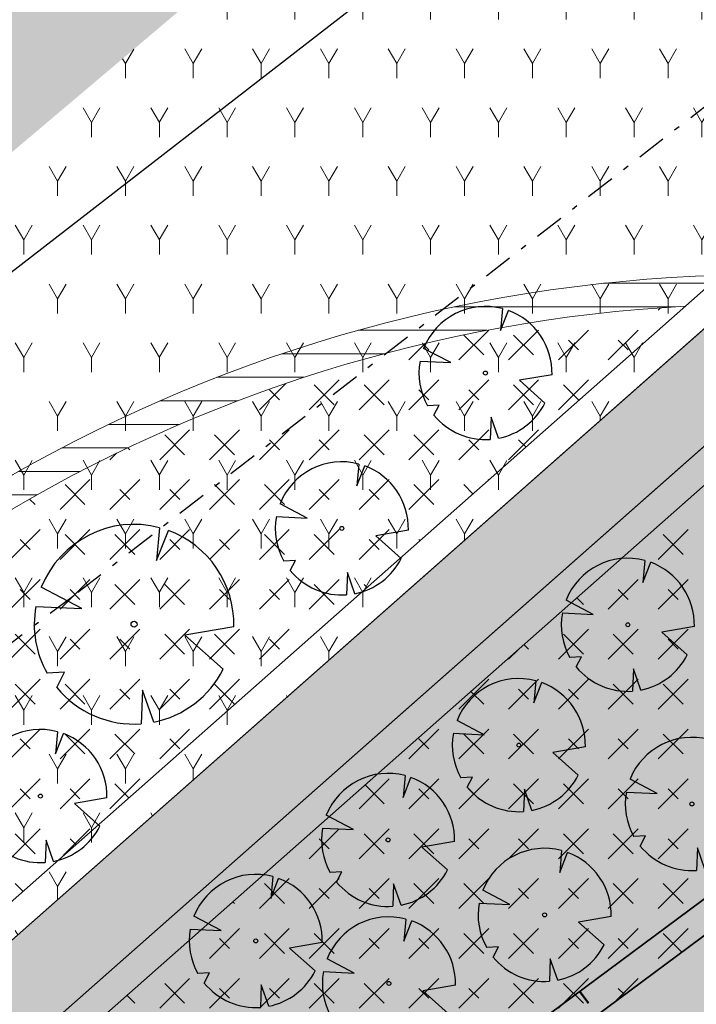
# Model space of a CAD drawing. Header units: metres. Extents: x 103263 to 106611, y 426963 to 428812.
# Tile 27 of 74: x 104374 to 104386, y 427726 to 427743. Entities that reach past the tile are written whole.
import ezdxf

# ---------------------------------------------------------------- set-up
doc = ezdxf.new("R2010")
doc.units = ezdxf.units.M
doc.linetypes.add('DASHDOT', pattern=[1, 0.5, -0.25, 0, -0.25])
doc.layers.add('kc-nieuwe-gasleiding-25-03-2004', color=30, linetype='Continuous')
for name, color, linetype, lineweight in [('N-GV-GW-TALUD_TEEN-G', 3, 'Continuous', 35), ('N-WE-GR-BOOM-S', 7, 'Continuous', 25), ('N-WE-GW-TALUD_KRUIN-G', 3, 'Continuous', 35), ('N-WE-GW-TALUDARCERING-S', 90, 'Continuous', 25), ('N-WE-GW-TALUDARCERING_KORT-G', 90, 'Continuous', 50), ('N-WE-VH-VERHARDING-G', 252, 'Continuous', 35), ('N-XX-GR-BOS-A-250', 42, 'Continuous', 18), ('N-XX-GW-GROND_ZAND-WERK-AD-100', 7, 'Continuous', 18)]:
    doc.layers.add(name, color=color, linetype=linetype, lineweight=lineweight)
for name, color, linetype, lineweight, true_color in [('N-WE-GR-BEPLANTING-A-250', 7, 'Continuous', 18, 0x00a500), ('N-WE-GR-BEPLANTING-MAAIENGRAS-A-250', 7, 'Continuous', 18, 0xe6e6e6), ('N-WE-GR-GRAS-A-250', 7, 'Continuous', 18, 0x7ca500)]:
    doc.layers.add(name, color=color, linetype=linetype, lineweight=lineweight, true_color=true_color)
doc.layers.add('N-WE-VH-VERHARDING-AP_GROEN4', color=7, linetype='Continuous', true_color=0x004700)
doc.styles.add('fase3$0$STANDARD', font='ISO')
doc.linetypes.add('fase3$0$GASLEIDING', pattern='A,5,-1,["X",fase3$0$STANDARD,S=1,R=0,X=-0.2,Y=-0.5],-1', length=7)
pattern_1 = [(60.00000000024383, (104639.955648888, 427910.1806441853), (-0.5773504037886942, 0.9999997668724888), [0.288676, -0.8660260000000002]), (120.0000000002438, (104639.955648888, 427910.1806441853), (-1.154700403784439, -2.331299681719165e-07), [0.288676, -0.8660260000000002]), (270, (104639.955648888, 427910.1806441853), (0.5773500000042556, -0.9999999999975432), [0.25, -1.75])]
pattern_2 = [(60.00000000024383, (104664.6892993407, 427702.1373207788), (-0.5773504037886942, 0.9999997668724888), [0.288676, -0.8660260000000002]), (120.0000000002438, (104664.6892993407, 427702.1373207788), (-1.154700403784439, -2.331299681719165e-07), [0.288676, -0.8660260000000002]), (270, (104664.6892993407, 427702.1373207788), (0.5773500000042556, -0.9999999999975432), [0.25, -1.75])]

# ---------------------------------------------------------------- blocks, each defined once
blk = doc.blocks.new('*U342')
at = {"ltscale": 20, "flags": 128}
for points in [[(0.5793388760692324, 2.190296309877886), (0.512674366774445, 1.442929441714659), (0.7783564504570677, 2.127719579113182)], [(-2.229457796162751, 0.4031898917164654), (-1.183538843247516, 0.3534729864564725), (-2.105046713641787, 0.837744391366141)], [(2.264866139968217, -0.05835501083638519), (1.153274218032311, -0.2475629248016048), (2.022349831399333, -1.021356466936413)], [(-1.754058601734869, -1.433978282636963), (-1.575691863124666, -1.088303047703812), (-1.973252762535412, -1.113243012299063)], [(0.446271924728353, -2.221250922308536), (0.1886407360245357, -1.498573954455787), (0.1622557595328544, -2.259803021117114)]]:
    blk.add_lwpolyline(points, dxfattribs=at)
blk.add_lwpolyline([(2.26486297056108, -0.05835493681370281, 0.3219436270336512), (0.7783549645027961, 2.127715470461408, 0.3219436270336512)], format="xyb", dxfattribs=at)
blk.add_circle((0, 0), 0.0675)
at = {"ltscale": 20}
for start, end in [(75.18440999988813, 158.298953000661), (169.7490490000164, 209.4302330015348), (281.3600670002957, 333.2046490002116), (219.2666920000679, 274.1068389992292)]:
    blk.add_arc((0, 0), 2.265614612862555, start, end, dxfattribs=at)
blk = doc.blocks.new('*U264')
at = {"ltscale": 20, "flags": 128}
for points in [[(0.5793388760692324, 2.190296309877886), (0.512674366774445, 1.442929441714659), (0.7783564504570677, 2.127719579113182)], [(-2.229457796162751, 0.4031898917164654), (-1.183538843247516, 0.3534729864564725), (-2.105046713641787, 0.837744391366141)], [(2.264866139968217, -0.05835501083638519), (1.153274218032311, -0.2475629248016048), (2.022349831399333, -1.021356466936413)], [(-1.754058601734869, -1.433978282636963), (-1.575691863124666, -1.088303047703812), (-1.973252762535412, -1.113243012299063)], [(0.446271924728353, -2.221250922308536), (0.1886407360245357, -1.498573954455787), (0.1622557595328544, -2.259803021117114)]]:
    blk.add_lwpolyline(points, dxfattribs=at)
blk.add_lwpolyline([(2.26486297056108, -0.05835493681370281, 0.3219436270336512), (0.7783549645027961, 2.127715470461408, 0.3219436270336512)], format="xyb", dxfattribs=at)
blk.add_circle((0, 0), 0.0675)
at = {"ltscale": 20}
for start, end in [(75.18440999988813, 158.298953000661), (169.7490490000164, 209.4302330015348), (281.3600670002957, 333.2046490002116), (219.2666920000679, 274.1068389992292)]:
    blk.add_arc((0, 0), 2.265614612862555, start, end, dxfattribs=at)
blk = doc.blocks.new('*U323')
at = {"ltscale": 20, "flags": 128}
for points in [[(0.5793388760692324, 2.190296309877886), (0.512674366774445, 1.442929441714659), (0.7783564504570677, 2.127719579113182)], [(-2.229457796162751, 0.4031898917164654), (-1.183538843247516, 0.3534729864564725), (-2.105046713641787, 0.837744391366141)], [(2.264866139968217, -0.05835501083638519), (1.153274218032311, -0.2475629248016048), (2.022349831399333, -1.021356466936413)], [(-1.754058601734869, -1.433978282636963), (-1.575691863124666, -1.088303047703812), (-1.973252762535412, -1.113243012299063)], [(0.446271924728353, -2.221250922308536), (0.1886407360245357, -1.498573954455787), (0.1622557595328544, -2.259803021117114)]]:
    blk.add_lwpolyline(points, dxfattribs=at)
blk.add_lwpolyline([(2.26486297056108, -0.05835493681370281, 0.3219436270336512), (0.7783549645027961, 2.127715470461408, 0.3219436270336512)], format="xyb", dxfattribs=at)
blk.add_circle((0, 0), 0.0675)
at = {"ltscale": 20}
for start, end in [(75.18440999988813, 158.298953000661), (169.7490490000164, 209.4302330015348), (281.3600670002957, 333.2046490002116), (219.2666920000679, 274.1068389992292)]:
    blk.add_arc((0, 0), 2.265614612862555, start, end, dxfattribs=at)
blk = doc.blocks.new('*U327')
at = {"ltscale": 20, "flags": 128}
for points in [[(0.5793388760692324, 2.190296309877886), (0.512674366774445, 1.442929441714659), (0.7783564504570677, 2.127719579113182)], [(-2.229457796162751, 0.4031898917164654), (-1.183538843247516, 0.3534729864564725), (-2.105046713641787, 0.837744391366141)], [(2.264866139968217, -0.05835501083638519), (1.153274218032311, -0.2475629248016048), (2.022349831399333, -1.021356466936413)], [(-1.754058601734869, -1.433978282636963), (-1.575691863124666, -1.088303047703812), (-1.973252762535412, -1.113243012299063)], [(0.446271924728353, -2.221250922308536), (0.1886407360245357, -1.498573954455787), (0.1622557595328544, -2.259803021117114)]]:
    blk.add_lwpolyline(points, dxfattribs=at)
blk.add_lwpolyline([(2.26486297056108, -0.05835493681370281, 0.3219436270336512), (0.7783549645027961, 2.127715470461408, 0.3219436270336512)], format="xyb", dxfattribs=at)
blk.add_circle((0, 0), 0.0675)
at = {"ltscale": 20}
for start, end in [(75.18440999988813, 158.298953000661), (169.7490490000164, 209.4302330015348), (281.3600670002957, 333.2046490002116), (219.2666920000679, 274.1068389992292)]:
    blk.add_arc((0, 0), 2.265614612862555, start, end, dxfattribs=at)
blk = doc.blocks.new('*U328')
at = {"ltscale": 20, "flags": 128}
for points in [[(0.5793388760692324, 2.190296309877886), (0.512674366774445, 1.442929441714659), (0.7783564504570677, 2.127719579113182)], [(-2.229457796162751, 0.4031898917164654), (-1.183538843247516, 0.3534729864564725), (-2.105046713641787, 0.837744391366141)], [(2.264866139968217, -0.05835501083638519), (1.153274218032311, -0.2475629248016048), (2.022349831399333, -1.021356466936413)], [(-1.754058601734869, -1.433978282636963), (-1.575691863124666, -1.088303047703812), (-1.973252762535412, -1.113243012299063)], [(0.446271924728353, -2.221250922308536), (0.1886407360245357, -1.498573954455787), (0.1622557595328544, -2.259803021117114)]]:
    blk.add_lwpolyline(points, dxfattribs=at)
blk.add_lwpolyline([(2.26486297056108, -0.05835493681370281, 0.3219436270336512), (0.7783549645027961, 2.127715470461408, 0.3219436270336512)], format="xyb", dxfattribs=at)
blk.add_circle((0, 0), 0.0675)
at = {"ltscale": 20}
for start, end in [(75.18440999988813, 158.298953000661), (169.7490490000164, 209.4302330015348), (281.3600670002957, 333.2046490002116), (219.2666920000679, 274.1068389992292)]:
    blk.add_arc((0, 0), 2.265614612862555, start, end, dxfattribs=at)
blk = doc.blocks.new('*U124')
at = {"ltscale": 20, "flags": 128}
for points in [[(0.5793388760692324, 2.190296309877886), (0.512674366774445, 1.442929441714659), (0.7783564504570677, 2.127719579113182)], [(-2.229457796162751, 0.4031898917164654), (-1.183538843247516, 0.3534729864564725), (-2.105046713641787, 0.837744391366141)], [(2.264866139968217, -0.05835501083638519), (1.153274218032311, -0.2475629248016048), (2.022349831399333, -1.021356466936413)], [(-1.754058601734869, -1.433978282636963), (-1.575691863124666, -1.088303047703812), (-1.973252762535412, -1.113243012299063)], [(0.446271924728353, -2.221250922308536), (0.1886407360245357, -1.498573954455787), (0.1622557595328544, -2.259803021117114)]]:
    blk.add_lwpolyline(points, dxfattribs=at)
blk.add_lwpolyline([(2.26486297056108, -0.05835493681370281, 0.3219436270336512), (0.7783549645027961, 2.127715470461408, 0.3219436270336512)], format="xyb", dxfattribs=at)
blk.add_circle((0, 0), 0.0675)
at = {"ltscale": 20}
for start, end in [(75.18440999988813, 158.298953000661), (169.7490490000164, 209.4302330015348), (281.3600670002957, 333.2046490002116), (219.2666920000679, 274.1068389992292)]:
    blk.add_arc((0, 0), 2.265614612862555, start, end, dxfattribs=at)
blk = doc.blocks.new('*U142')
at = {"ltscale": 20, "flags": 128}
for points in [[(0.5793388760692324, 2.190296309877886), (0.512674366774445, 1.442929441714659), (0.7783564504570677, 2.127719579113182)], [(-2.229457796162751, 0.4031898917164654), (-1.183538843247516, 0.3534729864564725), (-2.105046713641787, 0.837744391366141)], [(2.264866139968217, -0.05835501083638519), (1.153274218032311, -0.2475629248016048), (2.022349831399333, -1.021356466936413)], [(-1.754058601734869, -1.433978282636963), (-1.575691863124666, -1.088303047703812), (-1.973252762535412, -1.113243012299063)], [(0.446271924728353, -2.221250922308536), (0.1886407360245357, -1.498573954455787), (0.1622557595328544, -2.259803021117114)]]:
    blk.add_lwpolyline(points, dxfattribs=at)
blk.add_lwpolyline([(2.26486297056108, -0.05835493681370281, 0.3219436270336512), (0.7783549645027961, 2.127715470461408, 0.3219436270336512)], format="xyb", dxfattribs=at)
blk.add_circle((0, 0), 0.0675)
at = {"ltscale": 20}
for start, end in [(75.18440999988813, 158.298953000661), (169.7490490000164, 209.4302330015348), (281.3600670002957, 333.2046490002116), (219.2666920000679, 274.1068389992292)]:
    blk.add_arc((0, 0), 2.265614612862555, start, end, dxfattribs=at)
blk = doc.blocks.new('*U143')
at = {"ltscale": 20, "flags": 128}
for points in [[(0.5793388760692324, 2.190296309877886), (0.512674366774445, 1.442929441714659), (0.7783564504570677, 2.127719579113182)], [(-2.229457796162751, 0.4031898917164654), (-1.183538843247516, 0.3534729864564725), (-2.105046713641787, 0.837744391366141)], [(2.264866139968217, -0.05835501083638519), (1.153274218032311, -0.2475629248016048), (2.022349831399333, -1.021356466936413)], [(-1.754058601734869, -1.433978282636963), (-1.575691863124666, -1.088303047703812), (-1.973252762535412, -1.113243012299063)], [(0.446271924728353, -2.221250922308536), (0.1886407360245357, -1.498573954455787), (0.1622557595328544, -2.259803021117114)]]:
    blk.add_lwpolyline(points, dxfattribs=at)
blk.add_lwpolyline([(2.26486297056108, -0.05835493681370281, 0.3219436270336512), (0.7783549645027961, 2.127715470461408, 0.3219436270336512)], format="xyb", dxfattribs=at)
blk.add_circle((0, 0), 0.0675)
at = {"ltscale": 20}
for start, end in [(75.18440999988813, 158.298953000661), (169.7490490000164, 209.4302330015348), (281.3600670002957, 333.2046490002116), (219.2666920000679, 274.1068389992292)]:
    blk.add_arc((0, 0), 2.265614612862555, start, end, dxfattribs=at)
blk = doc.blocks.new('*U144')
at = {"ltscale": 20, "flags": 128}
for points in [[(0.5793388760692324, 2.190296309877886), (0.512674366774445, 1.442929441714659), (0.7783564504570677, 2.127719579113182)], [(-2.229457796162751, 0.4031898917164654), (-1.183538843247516, 0.3534729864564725), (-2.105046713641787, 0.837744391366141)], [(2.264866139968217, -0.05835501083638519), (1.153274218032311, -0.2475629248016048), (2.022349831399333, -1.021356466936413)], [(-1.754058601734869, -1.433978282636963), (-1.575691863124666, -1.088303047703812), (-1.973252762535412, -1.113243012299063)], [(0.446271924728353, -2.221250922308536), (0.1886407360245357, -1.498573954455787), (0.1622557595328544, -2.259803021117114)]]:
    blk.add_lwpolyline(points, dxfattribs=at)
blk.add_lwpolyline([(2.26486297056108, -0.05835493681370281, 0.3219436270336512), (0.7783549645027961, 2.127715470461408, 0.3219436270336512)], format="xyb", dxfattribs=at)
blk.add_circle((0, 0), 0.0675)
at = {"ltscale": 20}
for start, end in [(75.18440999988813, 158.298953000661), (169.7490490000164, 209.4302330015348), (281.3600670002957, 333.2046490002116), (219.2666920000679, 274.1068389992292)]:
    blk.add_arc((0, 0), 2.265614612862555, start, end, dxfattribs=at)
blk = doc.blocks.new('*U145')
at = {"ltscale": 20, "flags": 128}
for points in [[(0.5793388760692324, 2.190296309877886), (0.512674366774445, 1.442929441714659), (0.7783564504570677, 2.127719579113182)], [(-2.229457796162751, 0.4031898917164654), (-1.183538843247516, 0.3534729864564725), (-2.105046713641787, 0.837744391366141)], [(2.264866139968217, -0.05835501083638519), (1.153274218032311, -0.2475629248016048), (2.022349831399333, -1.021356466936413)], [(-1.754058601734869, -1.433978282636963), (-1.575691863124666, -1.088303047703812), (-1.973252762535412, -1.113243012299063)], [(0.446271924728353, -2.221250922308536), (0.1886407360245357, -1.498573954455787), (0.1622557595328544, -2.259803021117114)]]:
    blk.add_lwpolyline(points, dxfattribs=at)
blk.add_lwpolyline([(2.26486297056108, -0.05835493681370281, 0.3219436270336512), (0.7783549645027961, 2.127715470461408, 0.3219436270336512)], format="xyb", dxfattribs=at)
blk.add_circle((0, 0), 0.0675)
at = {"ltscale": 20}
for start, end in [(75.18440999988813, 158.298953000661), (169.7490490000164, 209.4302330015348), (281.3600670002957, 333.2046490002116), (219.2666920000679, 274.1068389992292)]:
    blk.add_arc((0, 0), 2.265614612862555, start, end, dxfattribs=at)
blk = doc.blocks.new('*U156')
at = {"ltscale": 20, "flags": 128}
for points in [[(0.5793388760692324, 2.190296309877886), (0.512674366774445, 1.442929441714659), (0.7783564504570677, 2.127719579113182)], [(-2.229457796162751, 0.4031898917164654), (-1.183538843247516, 0.3534729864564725), (-2.105046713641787, 0.837744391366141)], [(2.264866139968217, -0.05835501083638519), (1.153274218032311, -0.2475629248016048), (2.022349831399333, -1.021356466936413)], [(-1.754058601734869, -1.433978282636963), (-1.575691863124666, -1.088303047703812), (-1.973252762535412, -1.113243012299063)], [(0.446271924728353, -2.221250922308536), (0.1886407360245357, -1.498573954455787), (0.1622557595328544, -2.259803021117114)]]:
    blk.add_lwpolyline(points, dxfattribs=at)
blk.add_lwpolyline([(2.26486297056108, -0.05835493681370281, 0.3219436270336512), (0.7783549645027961, 2.127715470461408, 0.3219436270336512)], format="xyb", dxfattribs=at)
blk.add_circle((0, 0), 0.0675)
at = {"ltscale": 20}
for start, end in [(75.18440999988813, 158.298953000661), (169.7490490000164, 209.4302330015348), (281.3600670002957, 333.2046490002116), (219.2666920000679, 274.1068389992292)]:
    blk.add_arc((0, 0), 2.265614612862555, start, end, dxfattribs=at)
blk = doc.blocks.new('*U76')
at = {"layer": 'N-WE-GW-TALUDARCERING_KORT-G', "ltscale": 0.1}
blk.add_line((104383.7478168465, 427726.3554557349), (104383.896854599, 427726.1547376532), dxfattribs=at)

msp = doc.modelspace()

# ---------------------------------------------------------------- hatches: boundary and pattern name
at = {"layer": 'N-WE-GR-BEPLANTING-A-250'}
h = msp.add_hatch(dxfattribs=at)
h.set_pattern_fill('AGR-BEPLANTING_SOORT_01', color=256, scale=0.2, angle=2.438340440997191e-10, style=0, pattern_type=2)
h.set_pattern_definition(pattern_1)
edge = h.paths.add_edge_path()
edge.add_line((104659.3303647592, 427926.4612525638), (104651.7230013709, 427930.1607831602))
edge.add_line((104651.7230013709, 427930.1607831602), (104630.4938774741, 427940.376883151))
edge.add_line((104630.4938774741, 427940.376883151), (104615.8207720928, 427939.2164508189))
edge.add_line((104615.8207720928, 427939.2164508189), (104614.2376933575, 427936.9417769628))
edge.add_line((104614.2376933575, 427936.9417769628), (104618.9005509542, 427931.7673681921))
edge.add_line((104618.9005509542, 427931.7673681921), (104620.0012690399, 427927.1015558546))
edge.add_line((104620.0012690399, 427927.1015558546), (104630.0898014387, 427928.1712134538))
edge.add_line((104630.0898014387, 427928.1712134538), (104636.2878124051, 427922.2964945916))
edge.add_line((104636.2878124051, 427922.2964945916), (104635.6264533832, 427916.4450273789))
edge.add_line((104635.6264533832, 427916.4450273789), (104649.3272545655, 427918.542081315))
edge.add_line((104649.3272545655, 427918.542081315), (104660.6366545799, 427913.9924327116))
edge.add_line((104660.6366545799, 427913.9924327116), (104663.6131149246, 427914.9011601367))
edge.add_line((104663.6131149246, 427914.9011601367), (104665.8010621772, 427914.1757056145))
edge.add_line((104665.8010621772, 427914.1757056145), (104667.1001514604, 427911.8641044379))
edge.add_line((104667.1001514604, 427911.8641044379), (104668.6199794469, 427908.9346376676))
edge.add_line((104668.6199794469, 427908.9346376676), (104670.7094656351, 427905.0285698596))
edge.add_line((104670.7094656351, 427905.0285698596), (104666.1406019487, 427898.7868442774))
edge.add_line((104666.1406019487, 427898.7868442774), (104659.3938611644, 427895.167689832))
edge.add_line((104659.3938611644, 427895.167689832), (104659.8848710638, 427894.6055145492))
edge.add_arc((2471945.486461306, 2366238.399359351), 3059610.724035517, 219.310766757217, 219.311095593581)
edge.add_arc((104633.1765330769, 427844.6214640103), 52.49880512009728, 34.46647924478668, 43.892134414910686, ccw=False)
edge.add_arc((104561.2641716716, 427811.9097585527), 131.0209486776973, 20.525008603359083, 28.4523627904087, ccw=False)
edge.add_arc((104687.2521040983, 427859.0575428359), 3.499999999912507, 200.2204952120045, 290.1774694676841)
edge.add_arc((104734.3333150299, 427775.8055196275), 92.1906331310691, 116.25824959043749, 119.84127220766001, ccw=False)
edge.add_line((104693.54653613, 427858.4829137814), (104693.7189308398, 427859.7056682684))
edge.add_line((104693.7189308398, 427859.7056682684), (104675.3548332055, 427897.7132286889))
edge.add_line((104675.3548332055, 427897.7132286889), (104665.2685288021, 427916.3479826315))
edge.add_line((104665.2685288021, 427916.3479826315), (104661.1353112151, 427923.4013750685))
edge.add_line((104661.1353112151, 427923.4013750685), (104659.3303647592, 427926.4612525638))
edge = h.paths.add_edge_path()
edge.add_line((104670.1550383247, 427924.7248936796), (104658.9175619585, 427940.3055199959))
edge.add_line((104658.9175619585, 427940.3055199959), (104653.2284554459, 427936.5817013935))
edge.add_arc((104651.4900431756, 427939.1483963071), 3.100000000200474, 210.78231766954, 304.10962921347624, ccw=False)
edge.add_arc((104006.7206265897, 427555.0583306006), 747.4016849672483, 30.78231766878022, 33.22624458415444)
edge.add_line((104631.9321601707, 427964.5944303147), (104627.9856486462, 427961.7680270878))
edge.add_line((104627.9856486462, 427961.7680270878), (104626.3177951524, 427960.5509960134))
edge.add_line((104626.3177951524, 427960.5509960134), (104625.9700455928, 427960.9459651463))
edge.add_line((104625.9700455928, 427960.9459651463), (104624.1400822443, 427949.0979709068))
edge.add_line((104624.1400822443, 427949.0979709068), (104623.8429765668, 427947.1743769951))
edge.add_line((104623.8429765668, 427947.1743769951), (104618.5678430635, 427941.9415107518))
edge.add_line((104618.5678430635, 427941.9415107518), (104631.1659005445, 427942.9378365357))
edge.add_line((104631.1659005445, 427942.9378365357), (104634.7839139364, 427941.1783634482))
edge.add_line((104634.7839139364, 427941.1783634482), (104651.5656544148, 427933.0172491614))
edge.add_line((104651.5656544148, 427933.0172491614), (104660.8855343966, 427928.4849060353))
edge.add_line((104660.8855343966, 427928.4849060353), (104667.4835066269, 427917.5208487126))
edge.add_line((104667.4835066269, 427917.5208487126), (104673.5438381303, 427906.5821909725))
edge.add_line((104673.5438381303, 427906.5821909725), (104680.5943660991, 427892.6833740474))
edge.add_line((104680.5943660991, 427892.6833740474), (104687.9966658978, 427877.3128729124))
edge.add_line((104687.9966658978, 427877.3128729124), (104695.9848212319, 427860.7641181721))
edge.add_line((104695.9848212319, 427860.7641181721), (104701.3449330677, 427863.4087762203))
edge.add_line((104701.3449330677, 427863.4087762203), (104685.8327935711, 427895.5793691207))
edge.add_line((104685.8327935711, 427895.5793691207), (104682.0114505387, 427903.4467681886))
edge.add_line((104682.0114505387, 427903.4467681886), (104677.8967674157, 427911.1612343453))
edge.add_line((104677.8967674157, 427911.1612343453), (104670.1550383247, 427924.7248936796))
h = msp.add_hatch(dxfattribs=at)
h.set_pattern_fill('AGR-BEPLANTING_SOORT_01', color=256, scale=0.2, angle=2.438340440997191e-10, style=0, pattern_type=2)
h.set_pattern_definition(pattern_1)
h.paths.add_polyline_path([(104363.071008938, 427723.425993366), (104361.6983122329, 427728.28850214), (104365.5077625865, 427731.8390290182), (104365.0366285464, 427732.9873104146), (104364.1921539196, 427734.2375282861), (104362.4721254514, 427735.639233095), (104359.0162108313, 427735.4176294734), (104356.7675839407, 427733.7145804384), (104350.4762217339, 427735.9334025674), (104349.2530735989, 427734.7164119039), (104355.4899293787, 427732.746919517), (104355.4600951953, 427730.3167838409), (104356.4315628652, 427729.0943877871), (104358.6037888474, 427727.2939285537), (104360.2693396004, 427727.8292332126), (104361.6831858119, 427722.8209603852), (104363.5017046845, 427719.835412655), (104346.9810820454, 427710.8391629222), (104336.5386061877, 427709.7725214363), (104335.5223670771, 427708.1609133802), (104347.4335548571, 427709.3775757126), (104370.1315959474, 427721.7377179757), (104391.0035135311, 427740.1627904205), (104404.4445607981, 427748.9289618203), (104420.6989272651, 427759.5299633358), (104445.9434060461, 427785.0416692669), (104466.6526312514, 427797.8444474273), (104480.2545585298, 427810.8543556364), (104480.0372508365, 427812.7221751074), (104465.7297605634, 427799.0374132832), (104460.2007866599, 427795.6193121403), (104459.47326257, 427799.8099377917), (104460.1182386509, 427801.3882866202), (104459.6991083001, 427802.3998847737), (104458.5594570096, 427803.2132798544), (104457.0560554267, 427804.229744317), (104455.0455214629, 427804.1487772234), (104452.3149181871, 427803.1190763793), (104449.7444822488, 427805.4033798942), (104448.3764118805, 427808.9098141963), (104447.1230680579, 427807.9953631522), (104448.478268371, 427804.5219154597), (104451.2579687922, 427802.0516420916), (104450.6661459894, 427800.8565857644), (104451.8265252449, 427796.7519954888), (104455.1434215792, 427795.4859487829), (104458.3403805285, 427797.5660554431), (104458.8259110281, 427794.769341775), (104445.002766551, 427786.2236501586), (104422.6350603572, 427763.619169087), (104417.2133990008, 427770.6346998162), (104409.419276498, 427779.128200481), (104408.3134465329, 427778.1147149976), (104416.0648689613, 427769.6677517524), (104421.5707903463, 427762.5436331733), (104419.7453533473, 427760.6988728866), (104399.4879658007, 427747.4871247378), (104395.4297442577, 427748.9316860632), (104392.6030304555, 427748.4879938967), (104390.4599172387, 427745.767788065), (104390.0926573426, 427741.3595602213), (104369.2656992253, 427722.9741765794), (104364.8205977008, 427720.5536114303)])
h = msp.add_hatch(dxfattribs=at)
h.set_pattern_fill('AGR-BEPLANTING_SOORT_01', color=256, scale=0.2, angle=2.438340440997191e-10, style=0, pattern_type=2)
h.set_pattern_definition(pattern_2)
edge = h.paths.add_edge_path()
edge.add_line((104373.4214523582, 427724.641900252), (104370.1315959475, 427721.7377179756))
edge.add_line((104370.1315959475, 427721.7377179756), (104368.6733947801, 427720.9360200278))
edge.add_line((104368.6733947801, 427720.9360200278), (104358.7825754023, 427715.5576468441))
edge.add_line((104358.7825754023, 427715.5576468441), (104347.4335548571, 427709.3775757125))
edge.add_line((104347.4335548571, 427709.3775757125), (104337.5297078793, 427717.0907311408))
edge.add_line((104337.5297078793, 427717.0907311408), (104320.6008711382, 427692.3200431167))
edge.add_line((104320.6008711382, 427692.3200431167), (104315.8437887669, 427682.1669650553))
edge.add_line((104315.8437887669, 427682.1669650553), (104328.5600753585, 427666.4730472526))
edge.add_line((104328.5600753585, 427666.4730472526), (104331.7239570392, 427666.4887077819))
edge.add_line((104331.7239570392, 427666.4887077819), (104334.6530528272, 427669.2108499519))
edge.add_line((104334.6530528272, 427669.2108499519), (104333.629, 427670.508))
edge.add_arc((104330.7716326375, 427672.9948927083), 3.788031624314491, 225.0632767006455, 318.9655124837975, ccw=False)
edge.add_line((104328.0960495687, 427670.3133933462), (104326.1496463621, 427672.3857678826))
edge.add_line((104326.1496463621, 427672.3857678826), (104325.8325698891, 427672.7830471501))
edge.add_line((104325.8325698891, 427672.7830471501), (104319.0915318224, 427681.2413483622))
edge.add_arc((104320.264565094, 427682.1762242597), 1.500000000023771, 129.5168054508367, 218.5539009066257, ccw=False)
edge.add_line((104319.3101083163, 427683.3333812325), (104319.4241163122, 427683.4274183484))
edge.add_arc((104320.3785730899, 427682.2702613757), 1.499999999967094, 39.51680545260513, 129.5168054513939, ccw=False)
edge.add_line((104321.5357300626, 427683.2247181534), (104327.0319221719, 427676.6561770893))
edge.add_line((104327.0319221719, 427676.6561770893), (104327.7275791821, 427677.2964134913))
edge.add_arc((104319.4444605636, 427686.8488553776), 12.6435438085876, 310.9292306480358, 339.4250229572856)
edge.add_arc((104360.2681902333, 427671.9290903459), 30.82178871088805, 145.2639484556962, 160.1290543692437, ccw=False)
edge.add_line((104334.939285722, 427689.4912444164), (104372.0041869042, 427717.0127787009))
edge.add_line((104372.0041869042, 427717.0127787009), (104372.004044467, 427717.0126729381))
edge.add_line((104372.004044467, 427717.0126729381), (104423.5693831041, 427755.301112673))
edge.add_line((104423.5693831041, 427755.301112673), (104429.9924448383, 427760.0703455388))
edge.add_line((104429.9924448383, 427760.0703455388), (104462.6006172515, 427787.3014668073))
edge.add_line((104462.6006172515, 427787.3014668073), (104473.4876649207, 427799.6420197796))
edge.add_line((104473.4876649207, 427799.6420197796), (104480.5317515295, 427807.0021468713))
edge.add_line((104480.5317515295, 427807.0021468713), (104480.2826617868, 427808.654699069))
edge.add_arc((104482.2908247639, 427798.327215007), 10.52091467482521, 99.68150220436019, 101.00376043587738, ccw=False)
edge.add_arc((104573.810061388, 427821.3433108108), 94.14165016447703, 186.3969905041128, 187.7192487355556, ccw=False)
edge.add_line((104480.2545585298, 427810.8543556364), (104466.6526312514, 427797.8444474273))
edge.add_line((104466.6526312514, 427797.8444474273), (104445.9434060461, 427785.0416692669))
edge.add_line((104445.9434060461, 427785.0416692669), (104422.6618632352, 427761.5135816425))
edge.add_line((104422.6618632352, 427761.5135816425), (104420.6989272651, 427759.5299633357))
edge.add_line((104420.6989272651, 427759.5299633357), (104391.0035135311, 427740.1627904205))
edge.add_line((104391.0035135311, 427740.1627904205), (104373.4214524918, 427724.6418998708))
h = msp.add_hatch(dxfattribs=at)
h.set_pattern_fill('AGR-BEPLANTING_SOORT_01', color=256, scale=0.2, angle=2.438340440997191e-10, style=0, pattern_type=2)
h.set_pattern_definition(pattern_2)
h.paths.add_polyline_path([(104362.4721254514, 427735.639233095), (104364.1921539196, 427734.2375282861), (104379.2302033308, 427746.9431313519), (104395.3570086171, 427756.2531281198), (104405.7254918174, 427767.2098069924), (104414.282618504, 427771.6099248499), (104407.9681925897, 427778.4909488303), (104395.5126821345, 427767.0508870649), (104375.3331107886, 427753.4008379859), (104354.3118966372, 427738.8960381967), (104350.1740157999, 427735.6480790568), (104356.7675839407, 427733.7145804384), (104359.0162108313, 427735.4176294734)])
h = msp.add_hatch(dxfattribs=at)
h.set_pattern_fill('AGR-BEPLANTING_SOORT_01', color=256, scale=0.2, angle=2.438340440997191e-10, style=0, pattern_type=2)
h.set_pattern_definition(pattern_1)
h.paths.add_polyline_path([(104365.0366285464, 427732.9873104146), (104380.0960530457, 427745.7109732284), (104387.8984523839, 427750.2152945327), (104391.3552064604, 427746.9041587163), (104392.2878414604, 427748.0879315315), (104389.2514717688, 427750.9963919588), (104396.2962655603, 427755.0633479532), (104406.6390598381, 427765.9928805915), (104415.3342115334, 427770.463971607), (104414.2826185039, 427771.6099248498), (104405.7254918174, 427767.2098069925), (104395.357008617, 427756.2531281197), (104379.2302033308, 427746.9431313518), (104364.1921539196, 427734.2375282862)])
h = msp.add_hatch(dxfattribs=at)
h.set_pattern_fill('AGR-BEPLANTING_SOORT_01', color=256, scale=0.2, angle=2.438340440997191e-10, style=0, pattern_type=2)
h.set_pattern_definition(pattern_2)
h.paths.add_polyline_path([(104363.071008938, 427723.425993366), (104364.8205977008, 427720.5536114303), (104369.2656992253, 427722.9741765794), (104390.0926573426, 427741.3595602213), (104390.4599172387, 427745.767788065), (104391.3552064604, 427746.9041587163), (104387.8984523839, 427750.2152945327), (104380.0960530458, 427745.7109732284), (104365.0366285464, 427732.9873104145), (104365.5077625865, 427731.8390290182), (104361.6983122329, 427728.28850214)])
at = {"layer": 'N-WE-GR-BEPLANTING-MAAIENGRAS-A-250', "transparency": 33554539}
msp.add_hatch(color=256, dxfattribs=at).paths.add_polyline_path([(104369.2656992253, 427722.9741765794), (104346.9810820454, 427710.8391629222), (104335.8985077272, 427709.7071388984), (104334.8829299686, 427708.0955983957), (104347.4335548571, 427709.3775757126), (104370.1315959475, 427721.7377179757), (104391.0035135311, 427740.1627904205), (104404.4445607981, 427748.9289618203), (104420.6989272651, 427759.5299633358), (104445.9434060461, 427785.0416692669), (104466.6526312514, 427797.8444474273), (104480.2545585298, 427810.8543556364), (104480.0372508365, 427812.7221751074), (104465.7297605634, 427799.0374132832), (104460.2007866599, 427795.6193121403), (104459.47326257, 427799.8099377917), (104460.1182386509, 427801.3882866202), (104459.6991083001, 427802.3998847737), (104458.5594570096, 427803.2132798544), (104457.0560554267, 427804.229744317), (104455.0455214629, 427804.1487772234), (104452.3149181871, 427803.1190763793), (104449.7444822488, 427805.4033798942), (104448.1884372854, 427809.3916026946), (104446.9350934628, 427808.4771516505), (104448.478268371, 427804.5219154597), (104451.2579687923, 427802.0516420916), (104450.6661459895, 427800.8565857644), (104451.8265252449, 427796.7519954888), (104455.1434215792, 427795.4859487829), (104458.3403805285, 427797.5660554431), (104458.8259110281, 427794.769341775), (104445.002766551, 427786.2236501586), (104422.6350603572, 427763.619169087), (104417.2133990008, 427770.6346998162), (104409.0803320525, 427779.495699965), (104407.9711379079, 427778.4936097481), (104416.0648689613, 427769.6677517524), (104421.5707903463, 427762.5436331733), (104419.7453533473, 427760.6988728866), (104399.4879658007, 427747.4871247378), (104395.4297442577, 427748.9316860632), (104392.6030304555, 427748.4879938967), (104390.4599172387, 427745.767788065), (104390.0926573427, 427741.3595602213)])
at = {"layer": 'N-WE-GR-GRAS-A-250'}
h = msp.add_hatch(dxfattribs=at)
h.set_pattern_fill('AGR-GRAS_01-SO', color=256, scale=0.05, angle=-43.67094639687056, pattern_type=2)
h.set_pattern_definition([(316.3290536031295, (106059.6698781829, 428587.616017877), (1.76729138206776, 0.04100208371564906), [0.1499999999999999, -0.9999999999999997]), (1.329053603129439, (106060.2041658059, 428587.4515893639), (1.508993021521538, 1.785480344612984), [0.15, -1]), (346.3290536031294, (106059.8457872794, 428587.655463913), (1.315684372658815, 0.9664236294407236), [0.15, -1]), (331.3290536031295, (106060.373514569, 428587.7738020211), (0.9740066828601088, 0.3221971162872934), [0.15, -1]), (91.32905360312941, (106061.5408309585, 428589.2862081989), (-0.5870817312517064, -0.5637686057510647), [0.15, -1]), (106.3290536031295, (106061.100112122, 428586.9419029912), (-0.3111394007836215, -0.7163743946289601), [0.15, -1]), (121.3290536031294, (106059.9213991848, 428587.4450290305), (-0.4753752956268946, -0.7576399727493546), [0.15, -1]), (41.32905360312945, (106060.3767947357, 428587.6324187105), (0.1086561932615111, 1.693574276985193), [0.1499999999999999, -0.9999999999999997]), (56.32905360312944, (106059.6698781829, 428587.616017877), (-0.3333754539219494, 1.663989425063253), [0.1499999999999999, -0.9999999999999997])])
edge = h.paths.add_edge_path(flags=16)
edge.add_arc((104300.2743802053, 427708.3833102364), 2.533084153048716, 42.56521645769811, 200.822502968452)
edge.add_line((104297.9067415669, 427707.4828644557), (104313.3360342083, 427687.6433180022))
edge.add_arc((104313.7019184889, 427691.08121821), 3.45731530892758, 263.9250681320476, 356.1721309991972)
edge.add_line((104317.1515209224, 427690.8504105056), (104302.1400166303, 427710.0967617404))
edge = h.paths.add_edge_path()
edge.add_line((104367.348337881, 427762.4842185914), (104295.7309371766, 427709.9868669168))
edge.add_arc((104297.4821952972, 427709.5708200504), 1.799999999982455, 166.6359703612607, 217.9526151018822)
edge.add_line((104296.0628599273, 427708.4638028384), (104297.2380003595, 427706.9571249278))
edge.add_line((104297.2380003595, 427706.9571249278), (104297.0804993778, 427706.8342813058))
edge.add_line((104297.0804993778, 427706.8342813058), (104314.1158191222, 427684.3713509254))
edge.add_line((104314.1158191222, 427684.3713509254), (104318.4234778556, 427693.5652206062))
edge.add_line((104318.4234778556, 427693.5652206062), (104335.7402991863, 427718.8342484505))
edge.add_line((104335.7402991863, 427718.8342484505), (104341.9372600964, 427728.6548213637))
edge.add_line((104341.9372600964, 427728.6548213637), (104344.7103795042, 427733.0232609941))
edge.add_line((104344.7103795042, 427733.0232609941), (104347.6031602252, 427736.6968642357))
edge.add_line((104347.6031602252, 427736.6968642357), (104351.8690872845, 427740.247863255))
edge.add_line((104351.8690872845, 427740.247863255), (104360.2650453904, 427746.0411390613))
edge.add_line((104360.2650453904, 427746.0411390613), (104360.0689125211, 427746.3309966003))
edge.add_line((104360.0689125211, 427746.3309966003), (104363.3615896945, 427748.6029692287))
edge.add_line((104363.3615896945, 427748.6029692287), (104363.5577225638, 427748.3131116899))
edge.add_line((104363.5577225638, 427748.3131116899), (104373.9236135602, 427755.4656563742))
edge.add_line((104373.9236135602, 427755.4656563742), (104393.9167035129, 427768.989553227))
edge.add_line((104393.9167035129, 427768.989553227), (104406.2850819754, 427780.3250861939))
edge.add_line((104406.2850819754, 427780.3250861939), (104400.9636579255, 427785.9197944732))
edge.add_line((104400.9636579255, 427785.9197944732), (104396.8130915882, 427783.0261462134))
edge.add_line((104396.8130915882, 427783.0261462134), (104394.2596880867, 427781.2459911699))
edge.add_line((104394.2596880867, 427781.2459911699), (104385.7784596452, 427775.3331373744))
edge.add_line((104385.7784596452, 427775.3331373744), (104383.5056129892, 427773.7485780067))
edge.add_line((104383.5056129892, 427773.7485780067), (104373.728662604, 427766.932386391))
edge.add_line((104373.728662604, 427766.932386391), (104367.348337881, 427762.4842185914))
at = {"layer": 'N-WE-VH-VERHARDING-AP_GROEN4', "ltscale": 0.1}
h = msp.add_hatch(dxfattribs=at)
h.set_pattern_fill('CROSS', color=256, scale=0.05, style=0)
h.set_pattern_definition([(0, (0, 0), (0.3175, 0.3175), [0.15875, -0.4762500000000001]), (90, (0.07937500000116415, -0.07937499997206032), (-0.3175, 0.3175), [0.15875, -0.4762500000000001])])
edge = h.paths.add_edge_path()
edge.add_line((104616.3031511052, 427898.4111352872), (104514.5060934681, 427822.8232005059))
edge.add_line((104514.5060934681, 427822.8232005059), (104506.4772524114, 427816.8619599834))
edge.add_line((104506.4772524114, 427816.8619599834), (104495.4362540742, 427811.1353249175))
edge.add_line((104495.4362540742, 427811.1353249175), (104485.0081029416, 427807.8090618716))
edge.add_line((104485.0081029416, 427807.8090618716), (104485.4945375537, 427805.8626231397))
edge.add_line((104485.4945375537, 427805.8626231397), (104492.8930932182, 427807.0920026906))
edge.add_line((104492.8930932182, 427807.0920026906), (104495.3592784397, 427807.5017958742))
edge.add_line((104495.3592784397, 427807.5017958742), (104478.6672123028, 427790.8218198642))
edge.add_line((104478.6672123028, 427790.8218198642), (104467.4953556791, 427783.5212851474))
edge.add_line((104467.4953556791, 427783.5212851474), (104471.9838235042, 427792.5770671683))
edge.add_line((104471.9838235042, 427792.5770671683), (104477.2196777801, 427800.9421077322))
edge.add_line((104477.2196777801, 427800.9421077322), (104480.93507058, 427805.0412878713))
edge.add_line((104480.93507058, 427805.0412878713), (104485.1279156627, 427805.8017034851))
edge.add_line((104485.1279156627, 427805.8017034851), (104485.5138987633, 427804.8205834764))
edge.add_line((104485.5138987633, 427804.8205834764), (104484.4810009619, 427807.7138504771))
edge.add_line((104484.4810009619, 427807.7138504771), (104480.5797122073, 427807.0094648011))
edge.add_line((104480.5797122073, 427807.0094648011), (104473.4876649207, 427799.6420197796))
edge.add_line((104473.4876649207, 427799.6420197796), (104462.6006172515, 427787.3014668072))
edge.add_line((104462.6006172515, 427787.3014668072), (104429.9924314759, 427760.0703343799))
edge.add_line((104429.9924314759, 427760.0703343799), (104423.5693831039, 427755.3011126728))
edge.add_line((104423.5693831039, 427755.3011126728), (104334.939285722, 427689.4912444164))
edge.add_arc((104360.2681902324, 427671.9290903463), 30.82178870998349, 145.2639484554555, 160.1290543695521)
edge.add_arc((104319.4444605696, 427686.8488553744), 12.64354380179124, 311.59388644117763, 339.42502296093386, ccw=False)
edge.add_line((104327.8378318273, 427677.3931418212), (104328.4529372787, 427676.013364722))
edge.add_line((104328.4529372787, 427676.013364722), (104328.8965215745, 427675.01339636))
edge.add_arc((104319.4025852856, 427686.8721073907), 15.19091351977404, 308.6803289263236, 339.460188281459)
edge.add_arc((104360.268190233, 427671.929090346), 28.32178871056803, 146.0781939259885, 160.1580718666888, ccw=False)
edge.add_line((104336.7667712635, 427687.7343749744), (104371.487508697, 427713.5152696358))
edge.add_line((104371.487508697, 427713.5152696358), (104381.9308486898, 427721.2696756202))
edge.add_line((104381.9308486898, 427721.2696756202), (104433.4961692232, 427759.5579942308))
edge.add_line((104433.4961692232, 427759.5579942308), (104466.7479692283, 427784.2120266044))
edge.add_line((104466.7479692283, 427784.2120266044), (104467.4953556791, 427783.5212851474))
edge.add_line((104467.4953556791, 427783.5212851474), (104478.6672123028, 427790.8218198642))
edge.add_line((104478.6672123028, 427790.8218198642), (104495.3592784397, 427807.5017958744))
edge.add_line((104495.3592784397, 427807.5017958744), (104498.8457424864, 427808.0811234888))
edge.add_line((104498.8457424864, 427808.0811234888), (104506.8013188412, 427813.9882693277))
edge.add_line((104506.8013188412, 427813.9882693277), (104507.566691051, 427814.5565707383))
edge.add_line((104507.566691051, 427814.5565707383), (104508.0715676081, 427817.9764749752))
edge.add_line((104508.0715676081, 427817.9764749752), (104506.4772524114, 427816.8619599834))
edge.add_line((104506.4772524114, 427816.8619599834), (104514.5060934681, 427822.823200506))
edge.add_line((104514.5060934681, 427822.823200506), (104518.0098381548, 427822.3109084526))
edge.add_line((104518.0098381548, 427822.3109084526), (104547.6430790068, 427844.3154588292))
edge.add_line((104547.6430790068, 427844.3154588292), (104558.0864189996, 427852.0698648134))
edge.add_line((104558.0864189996, 427852.0698648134), (104615.7866238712, 427894.9137912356))
edge.add_line((104615.7866238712, 427894.9137912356), (104616.3031511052, 427898.4111352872))
at = {"layer": 'N-XX-GR-BOS-A-250', "ltscale": 0.25, "transparency": 33554541}
h = msp.add_hatch(dxfattribs=at)
h.set_pattern_fill('AGR-BOSPLANTSOEN', color=256, scale=0.6, angle=45, pattern_type=2)
h.set_pattern_definition([(45, (0, 0), (0, 0.848528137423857), [0.72, -0.48]), (135, (0.4242640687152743, 0.08485281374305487), (-1.697056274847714, -1.697056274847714), [0.48, -0.72]), (135, (0.4242640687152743, 0.9333809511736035), (-1.697056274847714, -1.697056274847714), [0.48, -0.72]), (135, (1.187939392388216, 1.018233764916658), (-1.697056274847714, -1.697056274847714), [0.24, -0.96]), (135, (1.187939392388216, 1.866761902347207), (-1.697056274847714, -1.697056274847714), [0.24, -0.96])])
edge = h.paths.add_edge_path()
edge.add_line((104370.4202281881, 427721.3255651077), (104367.0087912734, 427719.4678785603))
edge.add_arc((104359.9769058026, 427718.2198517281), 7.141777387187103, -13.143953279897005, 10.064120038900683, ccw=False)
edge.add_arc((104370.0419237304, 427715.7011303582), 3.2364646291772, 163.9520737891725, 218.38481510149)
edge.add_line((104367.504994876, 427713.6914798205), (104391.9818646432, 427731.8466599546))
edge.add_arc((104386.6874456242, 427732.8118794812), 5.381683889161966, 349.6679414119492, 425.0363892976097)
edge.add_line((104388.9587453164, 427737.6907850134), (104370.4202281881, 427721.3255651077))
edge = h.paths.add_edge_path()
edge.add_line((104366.134191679, 427721.8382512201), (104368.9770669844, 427723.3863294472))
edge.add_line((104368.9770669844, 427723.3863294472), (104385.5423851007, 427738.0096713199))
edge.add_arc((104386.8882804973, 427712.8071190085), 25.23846424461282, 93.05687070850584, 149.6478680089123)
edge.add_arc((104368.1164285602, 427724.492793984), 3.191224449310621, 160.4543498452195, 226.6188343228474)
edge.add_arc((104359.9769058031, 427718.2198517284), 7.141777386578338, 30.441111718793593, 33.613095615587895, ccw=False)
at = {"layer": 'N-XX-GW-GROND_ZAND-WERK-AD-100', "ltscale": 0.25, "transparency": 33554541}
h = msp.add_hatch(dxfattribs=at)
h.set_pattern_fill('AGW-WERK_ONTGRAVEN', color=256, scale=0.08, angle=45, pattern_type=2)
h.set_pattern_definition([(180, (0, 0), (0, -0.4), [])])
edge = h.paths.add_edge_path()
edge.add_line((104389.3754039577, 427738.0585981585), (104388.9587453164, 427737.6907850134))
edge.add_arc((104386.6874456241, 427732.8118794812), 5.381683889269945, -10.332058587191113, 65.03638929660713, ccw=False)
edge.add_line((104391.9818646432, 427731.8466599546), (104392.359622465, 427732.127153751))
edge.add_arc((104386.8515121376, 427733.0723521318), 5.588620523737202, 350.2628128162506, 423.1528018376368)
edge = h.paths.add_edge_path()
edge.add_line((104385.5423851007, 427738.0096713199), (104386.1370441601, 427738.5346176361))
edge.add_arc((104386.8882804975, 427712.8071190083), 25.73846424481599, 91.67254676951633, 149.7497953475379)
edge.add_arc((104368.1164285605, 427724.492793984), 3.691224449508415, 159.6974251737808, 225.6862032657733)
edge.add_arc((104359.9769057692, 427718.2198517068), 6.641777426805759, 30.58200023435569, 33.1483397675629, ccw=False)
edge.add_line((104365.694824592, 427721.5989953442), (104366.134191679, 427721.8382512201))
edge.add_arc((104359.9769057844, 427718.2198517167), 7.141777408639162, 30.44111172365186, 33.61309561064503)
edge.add_arc((104368.1164285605, 427724.4927939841), 3.191224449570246, 160.4543498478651, 226.618834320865, ccw=False)
edge.add_arc((104386.8882804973, 427712.8071190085), 25.23846424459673, 93.05687070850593, 149.6478680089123, ccw=False)

# ---------------------------------------------------------------- linework, layer by layer
at = {"layer": 'kc-nieuwe-gasleiding-25-03-2004', "linetype": 'fase3$0$GASLEIDING', "ltscale": 0.4}
msp.add_lwpolyline([(104095.05, 427533.12), (104125.13, 427554.33), (104127.5, 427556), (104131.34, 427558.71), (104193.25, 427603.79), (104196.64, 427606.26), (104215.48, 427619.97), (104218.95, 427622.51), (104241.26, 427638.75), (104262.09, 427654.18), (104287.57, 427661.86), (104303.41, 427673.71), (104306.86, 427676.29), (104326.32, 427690.84), (104328.67, 427694.44), (104341.24, 427713.63), (104372.16, 427737.11), (104472.21, 427814.58), (104550.61, 427876.72), (104612.55, 427926.71), (104643.77, 427923.51)], dxfattribs=at)
at = {"layer": 'kc-nieuwe-gasleiding-25-03-2004', "linetype": 'DASHDOT'}
msp.add_lwpolyline([(104097.9300295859, 427529.0327723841), (104128.0113355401, 427550.2436929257), (104130.3800295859, 427551.9127723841), (104134.2532525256, 427554.6462171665), (104196.1931871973, 427599.7480142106), (104199.5844013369, 427602.21889857), (104218.4276534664, 427615.9312640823), (104221.897940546, 427618.4714742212), (104244.2194343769, 427634.7198408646), (104264.366562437, 427649.6439976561), (104289.8582265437, 427657.327513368), (104306.4051448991, 427669.7063632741), (104309.8544260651, 427672.2858256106), (104330.0230218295, 427687.3656338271), (104332.8547410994, 427691.7035867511), (104344.9502921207, 427710.1692688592), (104375.2025720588, 427733.1422162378), (104475.2935630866, 427810.6439561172), (104553.733056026, 427872.8152583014), (104614.0881718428, 427921.5261436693), (104641.2013038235, 427918.7470910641)], dxfattribs=at)
at = {"layer": 'N-GV-GW-TALUD_TEEN-G', "ltscale": 10, "flags": 128}
msp.add_lwpolyline([(104474.586531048, 427801.2104290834), (104473.1379740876, 427800.0014268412), (104462.2508797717, 427787.6608209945), (104429.6828961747, 427760.4632614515), (104423.2713091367, 427755.702549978), (104334.5754960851, 427689.8438863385, 0.0655887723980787), (104330.8123407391, 427682.5783803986, -0.1249177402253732), (104327.4000160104, 427677.6741731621)], format="xyb", dxfattribs=at)
at = {"layer": 'N-WE-GR-BEPLANTING-MAAIENGRAS-A-250', "transparency": 33554539}
for points in [[(104363.5017046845, 427719.835412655), (104346.9810820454, 427710.8391629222), (104335.8985077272, 427709.7071388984), (104334.8829299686, 427708.0955983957), (104347.4335548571, 427709.3775757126), (104370.1315959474, 427721.7377179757), (104391.0035135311, 427740.1627904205), (104404.4445607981, 427748.9289618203)], [(104390.4599172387, 427745.767788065), (104390.0926573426, 427741.3595602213), (104369.2656992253, 427722.9741765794), (104364.8205977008, 427720.5536114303)]]:
    msp.add_lwpolyline(points, dxfattribs=at)
at = {"layer": 'N-WE-GW-TALUD_KRUIN-G', "ltscale": 0.1}
msp.add_lwpolyline([(104474.4797645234, 427800.470051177), (104473.4876649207, 427799.6420197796), (104462.6006172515, 427787.3014668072), (104429.9924314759, 427760.0703343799), (104423.5693831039, 427755.3011126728), (104334.939285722, 427689.4912444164, 0.06495237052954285), (104331.2815120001, 427682.4054992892, -0.1220367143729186), (104327.8378318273, 427677.3931418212), (104327.8378318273, 427677.3931418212)], format="xyb", dxfattribs=at)
at = {"layer": 'N-WE-VH-VERHARDING-G', "ltscale": 0.2}
for points in [[(104388.3791228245, 427740.5138541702), (104368.9770669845, 427723.3863294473), (104363.4534839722, 427720.3784808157)], [(104388.7100212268, 427740.1390125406), (104369.2656992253, 427722.9741765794), (104363.6926027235, 427719.939365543)], [(104389.7027164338, 427739.0144876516), (104370.1315959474, 427721.7377179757), (104364.4099589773, 427718.6220197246)], [(104390.0336148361, 427738.6396460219), (104370.4202281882, 427721.3255651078), (104364.6490777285, 427718.1829044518)]]:
    msp.add_lwpolyline(points, dxfattribs=at)
at = {"layer": 'N-XX-GW-GROND_ZAND-WERK-AD-100', "ltscale": 0.25, "transparency": 33554541}
for points in [[(104386.1370441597, 427738.5346176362, 0.2589772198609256), (104364.6545275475, 427725.7735669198, 0.2961602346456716), (104365.5377849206, 427721.8516323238, -0.01119823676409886), (104365.694824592, 427721.5989953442)], [(104366.134191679, 427721.8382512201, 0.01384127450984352), (104365.9245404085, 427722.1734104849, -0.2969943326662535), (104365.1090976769, 427725.5604430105, -0.2520687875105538), (104385.5423851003, 427738.0096713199, -0.2520687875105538)]]:
    msp.add_lwpolyline(points, format="xyb", dxfattribs=at)

# ---------------------------------------------------------------- block references
at = {"layer": 'N-WE-GR-BOOM-S'}
for name, p, xscale, yscale, zscale in [('*U156', (104382.1447269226, 427736.8734879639), 0.4999999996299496, 0.4999999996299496, 0.4999999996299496), ('*U264', (104379.6990685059, 427734.2299762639), 0.4999999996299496, 0.4999999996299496, 0.4999999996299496), ('*U323', (104376.1617839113, 427732.5994613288), 0.7499999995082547, 0.7499999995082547, 0.7499999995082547), ('*U142', (104384.5681516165, 427732.5894593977), 0.4999999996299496, 0.4999999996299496, 0.4999999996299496), ('*U124', (104382.7124895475, 427730.542661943), 0.4999999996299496, 0.4999999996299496, 0.4999999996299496), ('*U342', (104374.5686839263, 427729.6756701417), 0.4999999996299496, 0.4999999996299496, 0.4999999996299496), ('*U144', (104385.6578929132, 427729.5419225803), 0.4999999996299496, 0.4999999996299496, 0.4999999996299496), ('*U145', (104380.4866472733, 427728.9297381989), 0.4999999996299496, 0.4999999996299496, 0.4999999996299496), ('*U328', (104383.1514905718, 427727.6542690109), 0.4999999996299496, 0.4999999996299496, 0.4999999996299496), ('*U327', (104378.2338234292, 427727.2110509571), 0.4999999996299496, 0.4999999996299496, 0.4999999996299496), ('*U143', (104380.5005027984, 427726.4877367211), 0.4999999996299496, 0.4999999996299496, 0.4999999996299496)]:
    msp.add_blockref(name, p, dxfattribs=dict(at, xscale=xscale, yscale=yscale, zscale=zscale))
at = {"layer": 'N-WE-GW-TALUDARCERING-S', "ltscale": 0.1}
msp.add_blockref('*U76', (0, 0), dxfattribs=at)

doc.saveas('drawing.dxf')
